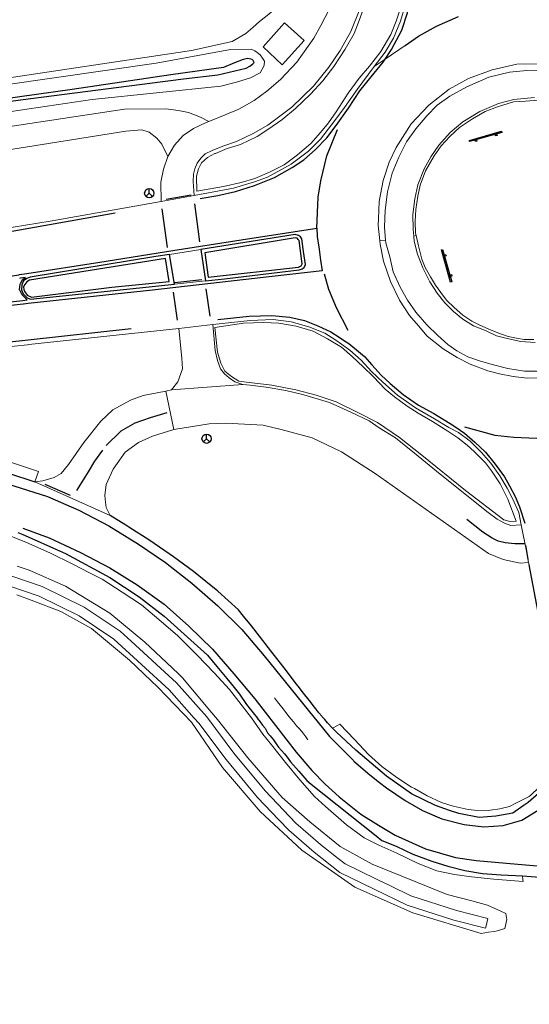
# Model space of a CAD drawing. Header units: metres. Extents: x 169249 to 194689, y 406250 to 412203.
# Tile 188 of 256: x 181572 to 181618, y 409223 to 409311. Entities that reach past the tile are written whole.
import ezdxf

# ---------------------------------------------------------------- set-up
doc = ezdxf.new("R2010")
doc.units = ezdxf.units.M
doc.layers.get('0').update_dxf_attribs({"linetype": 'CONTINUOUS'})
for name, color, linetype, lineweight in [('BGT_NLCS_N264$0$B-WE-GW-WATERGANG_INSTEEK-G', 252, 'CONTINUOUS', 18), ('BGT_NLCS_N264$0$B-WE-GW-WATERGANG_SLOOT_BODEM-G', 252, 'CONTINUOUS', 18), ('BGT_NLCS_N264$0$B-WE-IE-TERREINAFSCHEIDING_KUNSTMATIG_HEKWERK-G', 252, 'BGT_NLCS_N264$0$IE-TERREINAFSCHEIDING-KUNSTMATIG', 18), ('BGT_NLCS_N264$0$B-WE-OG-BREUKLIJN-G', 252, 'CONTINUOUS', 18), ('BGT_NLCS_N264$0$B-WE-OG-TOPOGRAFIE_TERREIN_GROEN_BOS-GV', 252, 'CONTINUOUS', 18), ('BGT_NLCS_N264$0$B-WE-OG-TOPOGRAFIE_WATER-GV', 252, 'CONTINUOUS', 18), ('BGT_NLCS_N264$0$B-WE-OG-TOPOGRAFIE_WEG_BERM-GV', 252, 'CONTINUOUS', 18), ('BGT_NLCS_N264$0$B-WE-OG-TOPOGRAFIE_WEG_RIJWEG-GV', 252, 'CONTINUOUS', 18), ('BGT_NLCS_N264$0$B-WE-OG-TOPOGRAFIE_WEG_RIJWIELPAD-GV', 252, 'CONTINUOUS', 18), ('BGT_NLCS_N264$0$B-WE-OG-TOPOGRAFIE_WEG_VERHARD-G', 252, 'CONTINUOUS', 18), ('BGT_NLCS_N264$0$B-WE-VW-BEWEGWIJZERING_DRAAGCONSTRUCTIE-S', 252, 'CONTINUOUS', 25), ('BGT_NLCS_N264$0$B-WE-VW-VERKEERSTEKEN_BORD-S', 252, 'CONTINUOUS', 25), ('X-XX-AL-REFERENTIE-G', 7, 'CONTINUOUS', 18)]:
    doc.layers.add(name, color=color, linetype=linetype, lineweight=lineweight)
for name, color, linetype in [('BGT_NLCS_N264$0$B-WE-OG-TOPOGRAFIE_WATER_SLOOT-GV', 252, 'CONTINUOUS'), ('BGT_NLCS_N264$0$B-WE-OG-TOPOGRAFIE_WEG_RIJWEG-G', 252, 'CONTINUOUS'), ('BGT_NLCS_N264$0$B-WE-OG-TOPOGRAFIE_WEG_VERKEERSEILAND-GV', 252, 'CONTINUOUS'), ('BGT_NLCS_N264$0$B-WE-VW-MARKERING-G', 252, 'CONTINUOUS')]:
    doc.layers.add(name, color=color, linetype=linetype)
doc.linetypes.add('BGT_NLCS_N264$0$IE-TERREINAFSCHEIDING-KUNSTMATIG', pattern='A,4,[82,NLCS.SHX,S=0.75,R=90,X=0,Y=0],4,-2', length=10)

# ---------------------------------------------------------------- blocks, each defined once
blk = doc.blocks.new('BGT_NLCS_N264$0$SIE-WEG_WEGWIJZER-SO')
for q in [(-0.292, -0.292), (0, 0.412), (0.292, -0.292)]:
    blk.add_line((0, 0), q)
blk.add_circle((0, 0), 0.413)
blk = doc.blocks.new('BGT_NLCS_N264$0$SIE-WEG_SCHRIKHEK')
for points in [[(-1.125, 0), (-1.125, 0.1), (-1.5, 0.1), (-1.5, 0)], [(-0.375, 0), (-0.375, 0.1), (-0.75, 0.1), (-0.75, 0)], [(0.375, 0.1), (0, 0.1), (0, 0), (0.375, 0)], [(1.125, 0), (1.125, 0.1), (0.75, 0.1), (0.75, 0)]]:
    blk.add_hatch(color=0).paths.add_polyline_path(points)
at = {"color": 0}
for p, q in [((-1.125, 0), (-1.125, 0.1)), ((-0.75, 0), (-0.75, 0.1)), ((-0.375, 0), (-0.375, 0.1)), ((0, 0.1), (0, 0)), ((0.375, 0.1), (0.375, 0)), ((0.75, 0.1), (0.75, 0)), ((1.125, 0.1), (1.125, 0))]:
    blk.add_line(p, q, dxfattribs=at)
at = {"flags": 128}
for points in [[(-1.5, 0.1), (1.5, 0.1), (1.5, 0), (-1.5, 0)], [(-1.0125, 0.1), (-1.0125, 0.25), (-0.8625, 0.25), (-0.8625, 0.1)], [(0.8625, 0.1), (0.8625, 0.25), (1.0125, 0.25), (1.0125, 0.1)]]:
    blk.add_lwpolyline(points, close=True, dxfattribs=at)
blk = doc.blocks.new('BGT_NLCS_N264')
at = {"layer": 'BGT_NLCS_N264$0$B-WE-GW-WATERGANG_INSTEEK-G'}
for points in [[(181600.591, 409237.045, 18.134), (181603.47, 409235.461, 18.171), (181610.182, 409232.74, 18.171), (181612.384, 409232.167, 18.171), (181613.799, 409231.798, 18.171), (181615.03, 409231.219, 18.088), (181615.435, 409231.028, 18.061), (181615.534, 409230.487, 18.097), (181615.337, 409229.685, 18.079), (181614.646, 409229.48, 18.097), (181614.389, 409229.438, 18.094), (181613.889, 409229.356, 18.088), (181613.874, 409229.354, 18.087), (181613.21, 409229.245, 18.079), (181607.094, 409231.102, 18.171), (181601.897, 409233.385, 18.336), (181599.812, 409234.847, 18.264), (181597.15, 409236.713, 18.171), (181593.423, 409240.187, 18.152), (181590.062, 409244.114, 18.097), (181587.266, 409248.171, 18.061), (181584.294, 409251.288, 18.061), (181581.738, 409253.733, 18.061), (181578.321, 409256.569, 18.006), (181575.585, 409258.1, 18.006), (181572.931, 409259.102, 18.055), (181571.626, 409259.595, 18.079)], [(181571.666, 409262.151, 18.073), (181572.733, 409261.791, 18.079), (181575.987, 409260.355, 18.116), (181579.955, 409257.927, 18.079), (181583.096, 409255.349, 18.079), (181585.051, 409253.506, 18.079), (181586.115, 409252.503, 18.079), (181586.419, 409252.216, 18.079), (181586.475, 409252.149, 18.079), (181588.93, 409249.212, 18.093), (181589.596, 409248.415, 18.097), (181592.335, 409244.967, 18.079), (181595.409, 409241.442, 18.116), (181597.866, 409239.246, 18.152), (181600.591, 409237.045, 18.134)]]:
    blk.add_polyline3d(points, dxfattribs=at)
at = {"layer": 'BGT_NLCS_N264$0$B-WE-GW-WATERGANG_SLOOT_BODEM-G'}
for points in [[(181598.824, 409237.216, 17.455), (181600.407, 409235.98, 17.455), (181601.05, 409235.478, 17.455), (181602.325, 409234.859, 17.447), (181603.967, 409234.062, 17.436), (181605.056, 409233.532, 17.436), (181606.929, 409232.619, 17.436), (181611.026, 409231.305, 17.345), (181613.831, 409230.604, 17.381), (181613.692, 409230.046, 17.381), (181613.613, 409229.731, 17.381), (181610.779, 409230.439, 17.345), (181606.593, 409231.781, 17.436), (181603.574, 409233.253, 17.436), (181600.572, 409234.71, 17.455), (181598.251, 409236.522, 17.455), (181596.001, 409238.489, 17.436), (181595.097, 409239.438, 17.442), (181593.202, 409241.428, 17.455), (181590.377, 409244.835, 17.455), (181587.947, 409248.073, 17.381), (181587.529, 409248.545, 17.384), (181585.284, 409251.077, 17.4), (181580.327, 409255.623, 17.363), (181577.216, 409257.707, 17.363), (181573.63, 409259.475, 17.418), (181568.361, 409261.265, 17.198)], [(181568.626, 409262.126, 17.198), (181573.9, 409260.334, 17.415), (181573.976, 409260.308, 17.418), (181577.668, 409258.488, 17.363), (181580.885, 409256.333, 17.363), (181581.873, 409255.426, 17.37), (181585.238, 409252.34, 17.395), (181585.927, 409251.708, 17.4), (181588.645, 409248.643, 17.381), (181591.084, 409245.393, 17.455), (181593.875, 409242.026, 17.455), (181596.625, 409239.139, 17.436), (181598.824, 409237.216, 17.455)]]:
    blk.add_polyline3d(points, dxfattribs=at)
at = {"layer": 'BGT_NLCS_N264$0$B-WE-IE-TERREINAFSCHEIDING_KUNSTMATIG_HEKWERK-G'}
blk.add_polyline3d([(181598.33, 409322.817, 18.354), (181598.23, 409320.552, 18.354), (181597.959, 409318.445, 18.418), (181597.113, 409315.643, 18.49), (181596.525, 409314.257, 18.555), (181595.807, 409313.134, 18.564), (181595.131, 409312.402, 18.564), (181594.199, 409311.594, 18.561), (181593.36, 409310.935, 18.561), (181592.784, 409310.401, 18.561), (181592.149, 409309.843, 18.546), (181590.915, 409309.142, 18.471), (181587.28, 409308.335, 18.409), (181570.102, 409305.761, 18.334)], dxfattribs=at)
at = {"layer": 'BGT_NLCS_N264$0$B-WE-OG-BREUKLIJN-G'}
blk.add_polyline3d([(181597.698, 409246.589, 18.345), (181597.514, 409246.855, 18.356), (181597.249, 409247.225, 18.369), (181596.983, 409247.534, 18.379), (181596.689, 409247.836, 18.386), (181596.407, 409248.199, 18.388), (181596.188, 409248.462, 18.381), (181595.913, 409248.797, 18.372), (181595.679, 409249.119, 18.374), (181595.481, 409249.377, 18.369), (181595.226, 409249.685, 18.354), (181594.97, 409250.008, 18.349), (181594.718, 409250.344, 18.343)], dxfattribs=at)
at = {"layer": 'BGT_NLCS_N264$0$B-WE-OG-TOPOGRAFIE_TERREIN_GROEN_BOS-GV'}
blk.add_line((181617.517, 409262.263, 18.606), (181617.473, 409262.486, 18.606), dxfattribs=at)
for points in [[(181617.473, 409262.486, 18.606), (181616.714, 409262.406, 18.584), (181615.197, 409262.752, 18.564), (181613.869, 409263.275, 18.584), (181603.718, 409270.444, 18.482), (181600.722, 409272.392, 18.523), (181598.092, 409273.633, 18.482), (181595.31, 409274.402, 18.421), (181593.689, 409274.784, 18.38), (181590.365, 409274.949, 18.38), (181588.847, 409274.91, 18.36), (181585.694, 409274.392, 18.331)], [(181585.694, 409274.392, 18.331), (181583.794, 409273.786, 18.308), (181582.543, 409273.221, 18.333), (181581.338, 409272.354, 18.344), (181580.25, 409270.846, 18.393), (181579.637, 409269.471, 18.405), (181579.502, 409268.485, 18.383), (181579.577, 409267.894, 18.382)]]:
    blk.add_polyline3d(points, dxfattribs=at)
at = {"layer": 'BGT_NLCS_N264$0$B-WE-OG-TOPOGRAFIE_WATER-GV'}
for points in [[(181592.574, 409305.884, 18.441), (181593.418, 409306.329, 18.444), (181593.788, 409306.98, 18.438), (181593.811, 409307.368, 18.433), (181593.637, 409307.657, 18.433), (181593.419, 409307.948, 18.43), (181593.174, 409308.158, 18.415), (181592.944, 409308.292, 18.406), (181592.615, 409308.447, 18.319), (181590.762, 409308.422, 18.247), (181584.107, 409307.193, 18.273), (181566.007, 409304.594, 18.282)], [(181559.819, 409301.208, 18.16), (181578.378, 409303.938, 18.093), (181589.91, 409305.126, 18.366), (181591.294, 409305.509, 18.438), (181592.574, 409305.884, 18.441)]]:
    blk.add_polyline3d(points, dxfattribs=at)
at = {"layer": 'BGT_NLCS_N264$0$B-WE-OG-TOPOGRAFIE_WATER_SLOOT-GV'}
blk.add_polyline3d([(181555.651, 409301.657, 17.29), (181571.976, 409303.926, 17.29), (181586.564, 409305.791, 17.343), (181589.638, 409306.154, 17.365), (181592.178, 409306.742, 17.4), (181592.49, 409306.925, 17.4), (181592.782, 409307.147, 17.404), (181592.876, 409307.247, 17.404), (181592.787, 409307.445, 17.391), (181592.707, 409307.533, 17.387), (181592.335, 409307.614, 17.382), (181591.917, 409307.537, 17.382), (181591.117, 409307.224, 17.378), (181590.15, 409306.822, 17.382), (181585.418, 409306.161, 17.391), (181576.593, 409304.831, 17.387), (181566.984, 409303.496, 17.387)], dxfattribs=at)
at = {"layer": 'BGT_NLCS_N264$0$B-WE-OG-TOPOGRAFIE_WEG_BERM-GV'}
for p, q in [((181607.18, 409291.717, 19.033), (181607.402, 409291.749, 19.182)), ((181604.154, 409291.287, 18.894), (181604.666, 409291.36, 19.023)), ((181584.97, 409277.834, 18.339), (181585.482, 409277.927, 18.36))]:
    blk.add_line(p, q, dxfattribs=at)
for points in [[(181588.821, 409301.971, 18.406), (181590.307, 409302.556, 18.432), (181591.513, 409303.087, 18.451), (181592.006, 409303.356, 18.459), (181592.897, 409303.842, 18.474), (181594.039, 409304.679, 18.504), (181595.264, 409305.731, 18.542), (181596.711, 409307.299, 18.554), (181598.222, 409309.437, 18.555), (181598.856, 409310.567, 18.555), (181599.573, 409311.946, 18.526), (181599.971, 409313.043, 18.531), (181600.44, 409314.677, 18.531), (181600.589, 409316.121, 18.526), (181600.548, 409317.694, 18.499), (181600.3, 409321.594, 18.453), (181600.23, 409322.976, 18.448)], [(181603.653, 409306.895, 18.772), (181604.637, 409308.178, 18.777), (181605.361, 409309.438, 18.759), (181605.99, 409310.95, 18.735), (181606.372, 409312.27, 18.725), (181606.69, 409313.819, 18.688), (181606.704, 409314.888, 18.662), (181606.695, 409316.213, 18.639), (181606.581, 409317.151, 18.61), (181605.802, 409320.589, 18.592), (181605.788, 409320.652, 18.591)], [(181602.729, 409312.241, 18.699), (181602.307, 409311.008, 18.71), (181601.834, 409309.856, 18.732), (181601.041, 409308.438, 18.739), (181600.016, 409306.909, 18.721), (181599.047, 409305.621, 18.717), (181597.95, 409304.43, 18.717), (181596.601, 409303.13, 18.67), (181595.365, 409302.126, 18.634), (181594.105, 409301.264, 18.624), (181593.146, 409300.644, 18.613), (181591.667, 409299.907, 18.627), (181590.464, 409299.546, 18.616), (181589.415, 409299.12, 18.609), (181589.357, 409299.102, 18.613), (181588.698, 409298.75, 18.627), (181588.18, 409298.285, 18.627), (181587.909, 409297.737, 18.66), (181587.715, 409297.069, 18.663), (181587.741, 409295.738, 18.75), (181590.152, 409296.162, 18.757), (181591.734, 409296.496, 18.789), (181592.951, 409296.861, 18.811), (181594.261, 409297.427, 18.818), (181595.575, 409298.088, 18.829), (181596.77, 409298.996, 18.861), (181597.973, 409300.015, 18.868), (181598.843, 409300.981, 18.904), (181599.541, 409301.865, 18.904), (181600.227, 409302.848, 18.919), (181601.306, 409304.501, 18.922), (181602.309, 409305.843, 18.93), (181603.213, 409306.918, 18.894), (181604.243, 409308.235, 18.879), (181605.135, 409309.76, 18.897), (181605.601, 409310.95, 18.926), (181605.975, 409312.037, 18.883)], [(181603.358, 409318.605, 18.536), (181603.417, 409318.003, 18.539), (181603.416, 409316.82, 18.536), (181603.278, 409315.671, 18.555), (181602.884, 409313.859, 18.6), (181602.359, 409312.025, 18.612), (181601.552, 409310.043, 18.622), (181600.586, 409308.319, 18.622), (181599.568, 409306.834, 18.625), (181598.199, 409305.147, 18.6), (181596.257, 409303.26, 18.603), (181594.108, 409301.64, 18.552), (181592.788, 409300.906, 18.539), (181591.302, 409300.168, 18.532), (181590.091, 409299.757, 18.51), (181589.131, 409299.385, 18.497), (181588.503, 409299.069, 18.481), (181588.108, 409298.678, 18.494), (181587.795, 409298.255, 18.504), (181587.569, 409297.737, 18.52), (181587.447, 409297.253, 18.526), (181587.437, 409296.602, 18.545), (181587.514, 409295.332, 18.591)], [(181595.597, 409310.805, 18.688), (181593.702, 409308.675, 18.633), (181595.403, 409307.048, 18.726), (181597.366, 409309.24, 18.703), (181595.597, 409310.805, 18.688)], [(181587.514, 409295.332, 18.591), (181591.047, 409295.997, 18.533), (181592.911, 409296.559, 18.673), (181594.092, 409296.997, 18.648), (181596.216, 409298.164, 18.699), (181597.749, 409299.315, 18.724), (181598.838, 409300.377, 18.75), (181599.826, 409301.669, 18.737), (181599.93, 409301.812, 18.743), (181600.969, 409303.232, 18.801), (181602.12, 409304.851, 18.737), (181603.653, 409306.895, 18.772)], [(181618.492, 409307.138, 18.86), (181616.43, 409307.098, 18.856), (181614.217, 409306.587, 18.831), (181612.089, 409305.814, 18.853), (181610.349, 409304.87, 18.856), (181608.521, 409303.451, 18.9), (181606.966, 409301.759, 18.889), (181605.607, 409299.648, 18.9), (181604.996, 409298.343, 18.882), (181604.442, 409296.701, 18.874), (181604.095, 409294.806, 18.867), (181604.022, 409293.259, 18.813), (181603.994, 409292.682, 18.885), (181604.154, 409291.287, 18.894)], [(181604.666, 409291.36, 19.023), (181604.562, 409292.501, 19.02), (181604.625, 409294.02, 19.024), (181604.825, 409295.689, 19.02), (181605.261, 409297.347, 19.013), (181605.838, 409298.785, 19.017), (181606.548, 409300.142, 19.013), (181607.367, 409301.316, 19.01), (181608.362, 409302.495, 19.007), (181609.288, 409303.422, 19), (181610.403, 409304.234, 19.01), (181611.938, 409305.092, 19.013), (181613.923, 409305.938, 19.024), (181615.769, 409306.404, 19.02), (181617.318, 409306.546, 19.027), (181619.121, 409306.571, 19.027)], [(181617.989, 409304.117, 19.081), (181616.155, 409303.936, 19.078), (181614.777, 409303.593, 19.058), (181613.109, 409302.867, 19.075), (181611.576, 409301.933, 19.085), (181610.46, 409300.981, 19.071), (181609.439, 409299.851, 19.071), (181608.711, 409298.815, 19.064), (181608.119, 409297.736, 19.054), (181607.557, 409296.294, 19.044), (181607.271, 409295.048, 19.047), (181607.103, 409293.651, 19.047), (181607.12, 409292.289, 19.044), (181607.18, 409291.717, 19.033)], [(181607.402, 409291.749, 19.182), (181607.347, 409291.987, 19.177), (181607.308, 409293.014, 19.185), (181607.384, 409294.103, 19.188), (181607.559, 409295.286, 19.195), (181607.76, 409296.267, 19.192), (181608.245, 409297.548, 19.199), (181608.998, 409298.905, 19.195), (181609.634, 409299.794, 19.218), (181610.417, 409300.631, 19.224), (181611.287, 409301.442, 19.205), (181612.435, 409302.222, 19.202), (181613.567, 409302.876, 19.215), (181614.687, 409303.283, 19.227), (181616.108, 409303.732, 19.231), (181617.181, 409303.804, 19.224), (181618.372, 409303.879, 19.24)], [(181568.238, 409301.104, 18.336), (181581.29, 409303.075, 18.301), (181584.985, 409303.118, 18.348), (181586.102, 409302.965, 18.383), (181587.004, 409302.772, 18.383), (181588.075, 409302.376, 18.36), (181588.821, 409301.971, 18.406)], [(181585.163, 409298.827, 18.421), (181584.654, 409299.884, 18.407), (181584.609, 409299.944, 18.395), (181584.169, 409300.468, 18.371), (181583.492, 409301.011, 18.348), (181582.823, 409301.221, 18.324), (181581.403, 409301.109, 18.336), (181570.519, 409299.363, 18.324)], [(181584.569, 409294.809, 18.546), (181584.537, 409296.548, 18.47), (181584.768, 409297.708, 18.428), (181585.163, 409298.827, 18.421)], [(181604.154, 409291.287, 18.894), (181604.189, 409290.985, 18.896), (181604.485, 409289.45, 18.889), (181605.096, 409287.653, 18.885), (181605.9, 409285.972, 18.867), (181606.818, 409284.607, 18.878), (181607.602, 409283.669, 18.878), (181608.399, 409282.761, 18.866), (181609.815, 409281.621, 18.889), (181611.061, 409280.849, 18.896), (181612.222, 409280.254, 18.918), (181613.809, 409279.651, 18.9), (181614.861, 409279.381, 18.892), (181616.088, 409279.135, 18.9), (181617.342, 409278.996, 18.907), (181618.506, 409279.007, 18.892)], [(181548.669, 409288.672, 18.342), (181561.704, 409290.922, 18.291), (181571.315, 409292.51, 18.367), (181574.613, 409293.054, 18.393), (181584.569, 409294.809, 18.546)], [(181618.604, 409279.603, 19.013), (181617.095, 409279.622, 19.003), (181615.617, 409279.847, 19.003), (181614.32, 409280.182, 19.003), (181613.159, 409280.501, 19.013), (181612.016, 409280.906, 19.003), (181611.045, 409281.441, 18.99), (181610.223, 409282.004, 18.986), (181609.34, 409282.802, 18.993), (181608.342, 409283.766, 18.986), (181607.364, 409284.907, 18.986), (181606.615, 409285.975, 18.979), (181605.957, 409287.135, 19.017), (181605.343, 409288.521, 18.996), (181605.046, 409289.86, 19), (181604.69, 409291.096, 19.024), (181604.666, 409291.36, 19.023)], [(181607.18, 409291.717, 19.033), (181607.229, 409291.255, 19.024), (181607.516, 409290.101, 19.01), (181608.005, 409288.877, 19.027), (181608.636, 409287.602, 19.037), (181609.284, 409286.603, 19.037), (181609.979, 409285.73, 19.044), (181610.752, 409284.95, 19.034), (181611.592, 409284.281, 19.044), (181612.545, 409283.686, 19.044), (181613.659, 409283.216, 19.044), (181614.59, 409282.77, 19.044), (181615.559, 409282.526, 19.051), (181616.768, 409282.283, 19.054), (181618.073, 409282.168, 19.037)], [(181617.93, 409282.435, 19.162), (181617.073, 409282.447, 19.159), (181616.374, 409282.569, 19.152), (181615.634, 409282.719, 19.156), (181614.718, 409283.05, 19.149), (181613.92, 409283.362, 19.145), (181613.039, 409283.752, 19.177), (181612.383, 409284.1, 19.167), (181611.573, 409284.635, 19.17), (181610.806, 409285.314, 19.174), (181610.126, 409285.958, 19.192), (181609.597, 409286.671, 19.192), (181609.129, 409287.321, 19.185), (181608.679, 409288.062, 19.195), (181608.221, 409288.893, 19.21), (181607.909, 409289.653, 19.221), (181607.617, 409290.828, 19.199), (181607.402, 409291.749, 19.182)], [(181616.808, 409265.863, 18.604), (181616.593, 409266.96, 18.603), (181616.038, 409268.21, 18.596), (181615.537, 409269.146, 18.586), (181614.897, 409270.224, 18.593), (181614.085, 409271.386, 18.64), (181613.259, 409272.314, 18.651), (181612.25, 409273.346, 18.664), (181611.183, 409274.132, 18.681), (181610.326, 409274.555, 18.754), (181609.03, 409275.352, 18.751), (181607.332, 409276.323, 18.703), (181605.724, 409277.462, 18.655), (181604.406, 409278.619, 18.707), (181603.391, 409279.568, 18.707), (181602.486, 409280.59, 18.707), (181601.445, 409281.508, 18.691), (181600.71, 409282.037, 18.691), (181600.208, 409282.398, 18.691), (181599.226, 409283.006, 18.691), (181597.775, 409283.572, 18.687), (181596.21, 409284.017, 18.623), (181594.579, 409284.249, 18.627), (181592.529, 409284.151, 18.583), (181589.188, 409283.782, 18.538)], [(181589.188, 409283.782, 18.538), (181589.398, 409281.463, 18.524), (181589.61, 409280.576, 18.453)], [(181591.515, 409278.703, 18.538), (181592.212, 409278.632, 18.541), (181594.474, 409278.361, 18.544), (181596.631, 409277.955, 18.585), (181598.43, 409277.459, 18.616), (181600.222, 409276.859, 18.646), (181602.229, 409275.879, 18.657), (181603.949, 409275.011, 18.657), (181605.901, 409273.685, 18.67), (181607.916, 409272.075, 18.667), (181611.819, 409268.927, 18.646), (181615.247, 409266.286, 18.646), (181615.826, 409266.152, 18.657), (181616.346, 409266.176, 18.667), (181615.613, 409268.161, 18.718), (181614.92, 409269.527, 18.742), (181614.134, 409270.69, 18.752), (181613.604, 409271.395, 18.769), (181612.606, 409272.408, 18.769), (181611.97, 409272.981, 18.782), (181611.144, 409273.65, 18.793), (181610.248, 409274.236, 18.799), (181608.854, 409275.112, 18.806), (181607.588, 409275.843, 18.803), (181606.598, 409276.464, 18.793), (181605.464, 409277.328, 18.782), (181604.635, 409278, 18.796), (181603.57, 409279.091, 18.83), (181602.64, 409280, 18.803), (181601.654, 409280.919, 18.796), (181600.726, 409281.753, 18.799), (181599.468, 409282.498, 18.776), (181598.164, 409283.182, 18.782), (181596.646, 409283.65, 18.769), (181595.088, 409283.907, 18.755), (181593.716, 409283.984, 18.697), (181591.922, 409283.925, 18.711), (181589.373, 409283.528, 18.674), (181589.618, 409281.301, 18.599), (181589.915, 409280.344, 18.578), (181590.27, 409279.609, 18.555), (181590.848, 409279.145, 18.551), (181591.515, 409278.703, 18.538)], [(181586.154, 409283.448, 18.498), (181581.36, 409282.919, 18.435), (181572.706, 409281.999, 18.388), (181572.702, 409281.999, 18.388), (181572.578, 409281.986, 18.388), (181567.896, 409281.488, 18.363), (181550.707, 409279.706, 18.323), (181544.341, 409278.975, 18.343), (181537.962, 409278.152, 18.354), (181533.639, 409277.527, 18.333)], [(181585.482, 409277.927, 18.36), (181586.062, 409278.656, 18.421), (181586.47, 409279.828, 18.4), (181586.417, 409280.768, 18.482), (181586.154, 409283.448, 18.498)], [(181589.61, 409280.576, 18.453), (181589.864, 409279.826, 18.449), (181590.219, 409279.376, 18.467), (181590.643, 409279.012, 18.462), (181591.165, 409278.651, 18.48), (181591.876, 409278.425, 18.462)], [(181591.876, 409278.425, 18.462), (181592.538, 409278.353, 18.462), (181593.954, 409278.191, 18.484), (181595.729, 409277.878, 18.519), (181597.345, 409277.495, 18.563), (181599.635, 409276.8, 18.594), (181601.536, 409275.946, 18.612), (181603.176, 409275.15, 18.599), (181604.072, 409274.547, 18.594), (181605.548, 409273.63, 18.594), (181607.242, 409272.272, 18.572), (181609.234, 409270.664, 18.555), (181612.078, 409268.343, 18.502), (181613.845, 409266.942, 18.555), (181614.658, 409266.343, 18.563), (181615.321, 409265.992, 18.568), (181615.89, 409265.788, 18.555), (181616.808, 409265.863, 18.604)], [(181573.258, 409269.686, 18.237), (181573.956, 409269.783, 18.319), (181574.963, 409270.086, 18.298), (181575.61, 409270.441, 18.339), (181576.252, 409271.261, 18.278), (181577.643, 409273.236, 18.298), (181579.164, 409275.146, 18.258), (181580.229, 409276.141, 18.258), (181581.809, 409277.02, 18.278), (181582.936, 409277.433, 18.278), (181584.97, 409277.834, 18.339)], [(181541.718, 409273.015, 18.337), (181546.939, 409273.494, 18.135), (181551.929, 409273.925, 18.135), (181554.589, 409274.019, 18.156), (181557.421, 409274.018, 18.176), (181560.847, 409273.645, 18.258), (181564.488, 409273.165, 18.237), (181568.659, 409272.257, 18.156), (181573.571, 409270.635, 18.237), (181573.258, 409269.686, 18.237)], [(181579.577, 409267.894, 18.382), (181579.638, 409267.411, 18.381), (181579.979, 409266.691, 18.298)]]:
    blk.add_polyline3d(points, dxfattribs=at)
at = {"layer": 'BGT_NLCS_N264$0$B-WE-OG-TOPOGRAFIE_WEG_RIJWEG-G'}
for points in [[(181568.489, 409271.26, 18.158), (181573.258, 409269.686, 18.237)], [(181571.71, 409265.151, 18.151), (181572.177, 409264.987, 18.151), (181572.66, 409264.772, 18.154), (181575.196, 409263.645, 18.168), (181575.978, 409263.297, 18.173), (181579.966, 409261.12, 18.173), (181582.595, 409259.412, 18.33), (181584.839, 409257.667, 18.218), (181588.711, 409254.162, 18.24), (181589.551, 409253.15, 18.254), (181590.431, 409252.09, 18.269), (181590.866, 409251.57, 18.268), (181591.563, 409250.681, 18.27), (181592.2, 409249.766, 18.265), (181592.934, 409248.848, 18.272), (181593.182, 409248.547, 18.277), (181593.164, 409248.541, 18.278), (181593.423, 409248.204, 18.288), (181593.63, 409247.912, 18.296), (181593.873, 409247.633, 18.303), (181594.079, 409247.228, 18.31), (181594.324, 409246.947, 18.32), (181594.612, 409246.606, 18.326), (181594.873, 409246.23, 18.322), (181595.061, 409245.937, 18.308), (181595.333, 409245.632, 18.302), (181595.598, 409245.336, 18.292), (181595.836, 409245.029, 18.284), (181596.159, 409244.626, 18.273), (181596.893, 409243.778, 18.256), (181597.599, 409242.953, 18.254), (181598.01, 409242.625, 18.254), (181603.81, 409237.995, 18.26), (181604.328, 409237.582, 18.261), (181605.024, 409237.308, 18.261), (181605.083, 409237.285, 18.261), (181605.621, 409237.068, 18.299), (181607.107, 409236.368, 18.292), (181608.816, 409235.735, 18.278), (181610.25, 409235.271, 18.319), (181611.749, 409234.896, 18.308), (181613.348, 409234.627, 18.307), (181615.016, 409234.508, 18.324), (181616.929, 409234.417, 18.327)], [(181599.92, 409247.628, 18.387), (181599.467, 409248.111, 18.394), (181599.207, 409248.42, 18.403), (181598.988, 409248.666, 18.41), (181598.958, 409248.7, 18.411), (181598.684, 409249.014, 18.422), (181598.421, 409249.37, 18.432), (181598.184, 409249.672, 18.43), (181597.938, 409249.991, 18.427), (181597.683, 409250.308, 18.42), (181597.443, 409250.637, 18.417), (181597.194, 409250.929, 18.411), (181596.949, 409251.251, 18.404), (181596.695, 409251.581, 18.399), (181596.487, 409251.838, 18.394), (181595.792, 409252.772, 18.387), (181594.388, 409254.578, 18.375), (181592.656, 409256.812, 18.4), (181591.935, 409257.678, 18.388), (181591.477, 409258.229, 18.38), (181589.644, 409259.908, 18.319), (181588.562, 409260.78, 18.339), (181587.452, 409261.674, 18.36), (181585.671, 409262.982, 18.421), (181583.536, 409264.432, 18.319), (181581.665, 409265.639, 18.319), (181581.384, 409265.82, 18.319), (181579.979, 409266.691, 18.298)], [(181621.387, 409247.826, 18.499), (181621.015, 409248.971, 18.496), (181620.938, 409249.209, 18.495), (181619.976, 409252.167, 18.486), (181619.549, 409253.482, 18.482), (181618.495, 409257.182, 18.499), (181618.454, 409257.394, 18.503), (181617.517, 409262.263, 18.606)], [(181619.395, 409242.683, 18.424), (181618.764, 409242.141, 18.429), (181618.357, 409241.791, 18.433), (181617.429, 409240.994, 18.441), (181616.979, 409240.678, 18.407), (181616.061, 409240.032, 18.339), (181614.539, 409239.755, 18.4), (181613.048, 409239.631, 18.36), (181611.233, 409239.982, 18.36), (181610.397, 409240.27, 18.327), (181609.125, 409240.709, 18.278), (181606.973, 409241.77, 18.298), (181604.755, 409243.354, 18.258), (181601.989, 409245.668, 18.319), (181600.295, 409247.245, 18.376), (181599.92, 409247.628, 18.387)], [(181616.929, 409234.417, 18.327), (181618.076, 409234.327, 18.342), (181619.977, 409234.09, 18.39), (181620.087, 409234.076, 18.393), (181621.253, 409233.767, 18.376), (181621.487, 409233.705, 18.373), (181621.819, 409233.557, 18.371), (181622.589, 409233.213, 18.365), (181622.926, 409233.063, 18.363), (181623.121, 409232.934, 18.369), (181624.185, 409232.23, 18.403), (181625.484, 409230.995, 18.421), (181625.561, 409230.901, 18.425), (181626.548, 409229.711, 18.476), (181627.026, 409229.308, 18.433), (181627.175, 409229.183, 18.42)]]:
    blk.add_polyline3d(points, dxfattribs=at)
at = {"layer": 'BGT_NLCS_N264$0$B-WE-OG-TOPOGRAFIE_WEG_RIJWEG-GV'}
for p, q in [((181606.428, 409308.78, 18.825), (181604.634, 409307.562, 18.791)), ((181604.634, 409307.562, 18.791), (181603.653, 409306.895, 18.772)), ((181587.514, 409295.332, 18.591), (181584.569, 409294.809, 18.546)), ((181585.303, 409290.068, 18.555), (181588.122, 409290.514, 18.603)), ((181616.808, 409265.863, 18.604), (181617.273, 409263.503, 18.605)), ((181617.273, 409263.503, 18.605), (181617.473, 409262.486, 18.606))]:
    blk.add_line(p, q, dxfattribs=at)
at = {"layer": 'BGT_NLCS_N264$0$B-WE-OG-TOPOGRAFIE_WEG_RIJWIELPAD-GV'}
for p, q in [((181585.748, 409287.409, 18.594), (181588.522, 409287.694, 18.622)), ((181589.188, 409283.782, 18.538), (181586.154, 409283.448, 18.498)), ((181591.876, 409278.425, 18.462), (181585.482, 409277.927, 18.36)), ((181584.97, 409277.834, 18.339), (181585.694, 409274.392, 18.331)), ((181573.258, 409269.686, 18.237), (181579.979, 409266.691, 18.298))]:
    blk.add_line(p, q, dxfattribs=at)
blk.add_polyline3d([(181588.821, 409301.971, 18.406), (181588.595, 409301.882, 18.402), (181587.462, 409301.348, 18.39), (181586.533, 409300.723, 18.394), (181585.75, 409299.851, 18.398), (181585.163, 409298.827, 18.421)], dxfattribs=at)
at = {"layer": 'BGT_NLCS_N264$0$B-WE-OG-TOPOGRAFIE_WEG_VERHARD-G'}
for points in [[(181616.929, 409234.417, 18.327), (181616.964, 409234.054, 18.3), (181616.978, 409233.915, 18.289), (181614.343, 409234.126, 18.265), (181612.361, 409234.324, 18.253), (181610.837, 409234.541, 18.237), (181609.257, 409234.868, 18.213), (181607.583, 409235.527, 18.202), (181605.68, 409236.438, 18.198), (181604.067, 409237.156, 18.252), (181602.753, 409237.829, 18.214), (181601.157, 409238.994, 18.201), (181599.283, 409240.637, 18.242), (181598.29, 409241.529, 18.217), (181596.981, 409243.023, 18.233), (181595.683, 409244.569, 18.216), (181594.444, 409246.14, 18.245), (181593.672, 409247.098, 18.279), (181592.656, 409248.573, 18.328), (181590.677, 409251.087, 18.269), (181589.302, 409252.593, 18.243), (181587.799, 409254.177, 18.223), (181586.054, 409255.909, 18.216), (181584.347, 409257.37, 18.17), (181582.806, 409258.693, 18.351), (181581.073, 409259.82, 18.165), (181579.291, 409260.973, 18.297), (181578.151, 409261.552, 18.284), (181576.641, 409262.337, 18.203), (181574.584, 409263.333, 18.238), (181572.49, 409264.262, 18.12), (181570.127, 409265.227, 18.242)], [(181619.395, 409242.683, 18.424), (181619.294, 409242.768, 18.421), (181618.936, 409243.071, 18.41), (181618.383, 409242.328, 18.387), (181617.658, 409241.639, 18.357), (181617.529, 409241.516, 18.352), (181616.333, 409240.915, 18.366), (181615.756, 409240.623, 18.366), (181614.896, 409240.419, 18.381), (181614.029, 409240.299, 18.373), (181612.888, 409240.265, 18.363), (181612.048, 409240.347, 18.376), (181610.711, 409240.657, 18.409), (181609.665, 409240.973, 18.406), (181608.393, 409241.577, 18.433), (181607.239, 409242.222, 18.431), (181606.982, 409242.365, 18.431), (181605.674, 409243.209, 18.425), (181604.311, 409244.2, 18.408), (181603.122, 409245.293, 18.368), (181601.871, 409246.634, 18.319), (181600.568, 409247.993, 18.304), (181600.343, 409247.866, 18.333), (181599.92, 409247.628, 18.387)]]:
    blk.add_polyline3d(points, dxfattribs=at)
at = {"layer": 'BGT_NLCS_N264$0$B-WE-OG-TOPOGRAFIE_WEG_VERKEERSEILAND-GV'}
for p, q in [((181585.748, 409287.409, 18.594), (181585.303, 409290.068, 18.555)), ((181588.122, 409290.514, 18.603), (181588.522, 409287.694, 18.622))]:
    blk.add_line(p, q, dxfattribs=at)
for points in [[(181597.19, 409288.787, 18.758), (181597.362, 409288.892, 18.754), (181597.476, 409289.155, 18.743), (181597.311, 409290.319, 18.749), (181597.147, 409291.476, 18.754), (181597.053, 409291.653, 18.74), (181596.869, 409291.77, 18.747), (181596.571, 409291.852, 18.747), (181588.122, 409290.514, 18.603)], [(181597.095, 409289.035, 18.87), (181597.187, 409289.219, 18.87), (181596.933, 409291.317, 18.834), (181596.846, 409291.416, 18.84), (181596.729, 409291.51, 18.84), (181596.565, 409291.545, 18.837), (181588.47, 409290.201, 18.738), (181588.779, 409288.02, 18.711), (181596.856, 409288.918, 18.855), (181597.095, 409289.035, 18.87)], [(181585.303, 409290.068, 18.555), (181584.096, 409289.877, 18.535), (181572.825, 409288.035, 18.466), (181572.527, 409287.916, 18.473), (181572.242, 409287.696, 18.473), (181572.082, 409287.342, 18.47), (181572.058, 409286.886, 18.47), (181572.205, 409286.535, 18.473), (181572.564, 409286.19, 18.47)], [(181572.573, 409286.424, 18.606), (181572.962, 409286.24, 18.606), (181580.153, 409287.123, 18.642), (181585.272, 409287.654, 18.717), (181584.955, 409289.689, 18.72), (181572.776, 409287.759, 18.639), (181572.537, 409287.62, 18.639), (181572.348, 409287.388, 18.624), (181572.244, 409287.165, 18.615), (181572.264, 409286.918, 18.612), (181572.349, 409286.718, 18.612), (181572.573, 409286.424, 18.606)], [(181588.522, 409287.694, 18.622), (181590.231, 409287.87, 18.639), (181596.917, 409288.695, 18.74), (181597.19, 409288.787, 18.758)], [(181572.564, 409286.19, 18.47), (181572.854, 409286.05, 18.466), (181582.622, 409287.088, 18.563), (181585.748, 409287.409, 18.594)]]:
    blk.add_polyline3d(points, dxfattribs=at)
at = {"layer": 'BGT_NLCS_N264$0$B-WE-VW-MARKERING-G', "linetype": 'Continuous'}
for p, q in [((181587.236, 409295.383, 18.569), (181585.021, 409294.999, 18.511)), ((181588.209, 409287.802, 18.75), (181585.791, 409287.529, 18.729)), ((181576.427, 409268.481, 18.361), (181574.166, 409269.456, 18.352)), ((181617.182, 409264.009, 18.611), (181617.273, 409263.503, 18.606)), ((181617.273, 409263.503, 18.606), (181617.411, 409262.732, 18.599))]:
    blk.add_line(p, q, dxfattribs=at)
at = {"layer": 'BGT_NLCS_N264$0$B-WE-VW-MARKERING-G'}
for p, q in [((181585.14, 409290.703, 18.706), (181584.657, 409294.163, 18.618)), ((181587.536, 409294.6, 18.645), (181588.002, 409291.207, 18.72)), ((181586.027, 409284.19, 18.691), (181585.673, 409286.687, 18.711)), ((181588.569, 409286.99, 18.741), (181588.916, 409284.532, 18.717))]:
    blk.add_line(p, q, dxfattribs=at)
for points in [[(181604.634, 409307.562, 18.756), (181605.204, 409308.409, 18.745), (181606.125, 409310.164, 18.733), (181606.611, 409311.708, 18.729), (181606.979, 409313.622, 18.71), (181607.025, 409314.995, 18.718), (181607.016, 409316.338, 18.642), (181606.863, 409317.661, 18.612), (181606.203, 409320.302, 18.627), (181605.398, 409323.488, 18.583)], [(181588.058, 409295.073, 18.547), (181589.629, 409295.332, 18.619), (181591.225, 409295.717, 18.638), (181592.916, 409296.23, 18.665), (181594.716, 409296.951, 18.688), (181596.281, 409297.845, 18.718), (181597.349, 409298.529, 18.729), (181598.365, 409299.441, 18.771), (181599.389, 409300.499, 18.76), (181600.243, 409301.608, 18.767), (181601.332, 409303.155, 18.798), (181602.364, 409304.728, 18.794), (181603.36, 409305.971, 18.802), (181604.445, 409307.28, 18.76), (181604.634, 409307.562, 18.756)], [(181572.533, 409288.365, 18.541), (181579.059, 409289.368, 18.561), (181585.607, 409290.419, 18.65), (181591.733, 409291.387, 18.724), (181598.518, 409292.42, 18.813)], [(181598.518, 409292.42, 18.813), (181598.547, 409291.672, 18.813), (181598.668, 409290.708, 18.807), (181598.698, 409290.51, 18.807), (181598.846, 409289.549, 18.807), (181598.994, 409288.601, 18.794), (181592.926, 409287.926, 18.708), (181583.794, 409286.88, 18.593), (181572.64, 409285.662, 18.516)], [(181566.853, 409285.371, 18.413), (181572.157, 409285.951, 18.44), (181572.181, 409285.954, 18.44), (181572.545, 409285.994, 18.442), (181572.247, 409286.293, 18.458), (181572.115, 409286.454, 18.466), (181572.102, 409286.469, 18.466), (181572.076, 409286.5, 18.468), (181571.902, 409286.865, 18.48), (181571.886, 409286.9, 18.481), (181571.933, 409287.414, 18.471), (181571.954, 409287.452, 18.471), (181571.977, 409287.496, 18.47), (181572.148, 409287.815, 18.468), (181572.411, 409288.016, 18.461), (181571.92, 409287.932, 18.458), (181571.867, 409287.923, 18.457)], [(181536.017, 409282.638, 18.513), (181539.544, 409283.188, 18.481), (181546.799, 409284.325, 18.445), (181554.372, 409285.537, 18.433), (181559.163, 409286.271, 18.423), (181565.684, 409287.273, 18.452), (181571.807, 409288.249, 18.532), (181571.876, 409288.26, 18.533), (181572.533, 409288.365, 18.541)], [(181572.64, 409285.662, 18.516), (181572.225, 409285.617, 18.51), (181572.193, 409285.613, 18.509), (181566.744, 409285.023, 18.433), (181558.903, 409284.157, 18.449), (181551.689, 409283.388, 18.455), (181544.364, 409282.583, 18.461), (181536.132, 409281.591, 18.5)], [(181589.63, 409284.234, 18.584), (181592.438, 409284.546, 18.605), (181594.486, 409284.603, 18.649), (181596.071, 409284.437, 18.69), (181597.384, 409284.163, 18.686), (181598.592, 409283.681, 18.693), (181599.752, 409283.148, 18.686), (181600.511, 409282.654, 18.693), (181600.891, 409282.399, 18.71), (181601.362, 409282.082, 18.73), (181602.063, 409281.532, 18.727), (181602.778, 409280.927, 18.741), (181603.444, 409280.18, 18.737), (181604.26, 409279.247, 18.744), (181605.059, 409278.51, 18.73), (181606.232, 409277.527, 18.741), (181607.617, 409276.572, 18.741), (181608.973, 409275.815, 18.734), (181610.433, 409274.935, 18.737), (181610.954, 409274.586, 18.729), (181611.737, 409274.061, 18.717), (181612.66, 409273.261, 18.696), (181613.617, 409272.344, 18.686), (181614.462, 409271.287, 18.676), (181615.308, 409270.155, 18.662), (181615.75, 409269.352, 18.639), (181616.272, 409268.376, 18.622), (181616.667, 409267.472, 18.618), (181617.138, 409266.003, 18.611)], [(181579.315, 409272.543, 18.316), (181578.577, 409271.541, 18.351), (181578.013, 409270.602, 18.36), (181576.991, 409268.93, 18.346)], [(181617.095, 409264.162, 18.611), (181616.25, 409264.15, 18.611), (181615.38, 409264.238, 18.623), (181614.754, 409264.4, 18.611), (181614.204, 409264.659, 18.608), (181613.378, 409265.197, 18.611), (181611.925, 409266.322, 18.615)]]:
    blk.add_polyline3d(points, dxfattribs=at)
at = {"layer": 'BGT_NLCS_N264$0$B-WE-VW-MARKERING-G', "linetype": 'Continuous'}
for points in [[(181606.428, 409308.78, 18.825), (181607.617, 409309.619, 18.832), (181609.236, 409310.509, 18.805), (181611.196, 409311.379, 18.812)], [(181598.518, 409292.42, 18.813), (181598.625, 409295.196, 18.788), (181598.848, 409296.663, 18.772), (181599.398, 409298.901, 18.803), (181600.346, 409301.267, 18.799)], [(181580.43, 409293.75, 18.477), (181571.361, 409292.163, 18.484), (181535.621, 409285.907, 18.511), (181523.888, 409283.715, 18.459), (181517.279, 409282.366, 18.453), (181515.205, 409281.942, 18.451), (181507.17, 409279.861, 18.422), (181499.091, 409277.282, 18.374), (181491.562, 409274.44, 18.344), (181483.644, 409270.933, 18.32), (181476.325, 409267.107, 18.29), (181467.758, 409262.142, 18.277), (181449.739, 409251.155, 18.197), (181429.017, 409238.802, 18.115), (181427.311, 409237.81, 18.104), (181411.622, 409228.692, 17.999)], [(181601.315, 409283.249, 18.823), (181600.252, 409285.284, 18.844), (181599.587, 409286.936, 18.833), (181599.2, 409288.313, 18.837)], [(181581.869, 409283.405, 18.517), (181572.65, 409282.395, 18.506), (181536.549, 409278.439, 18.465), (181524.661, 409276.839, 18.455), (181518.573, 409275.732, 18.436), (181516.79, 409275.408, 18.43), (181508.219, 409273.259, 18.422), (181500.72, 409270.849, 18.398), (181493.011, 409267.939, 18.378), (181485.669, 409264.598, 18.353), (181479.479, 409261.398, 18.324), (181471.651, 409256.826, 18.281), (181453.611, 409245.923, 18.207), (181432.84, 409233.522, 18.087), (181430.666, 409232.26, 18.072), (181414.554, 409222.906, 17.959)], [(181585.064, 409275.877, 18.362), (181583.563, 409275.446, 18.367), (181582.198, 409274.963, 18.376), (181580.949, 409274.226, 18.34), (181579.627, 409272.944, 18.318)], [(181611.74, 409274.625, 18.818), (181614.446, 409273.889, 18.809), (181616.136, 409273.708, 18.823), (181618.148, 409273.6, 18.805), (181620.089, 409273.658, 18.786)], [(181566.622, 409270.841, 18.303), (181574.369, 409268.381, 18.322), (181577.184, 409267.154, 18.322), (181579.868, 409265.749, 18.33), (181582.52, 409264.13, 18.363), (181584.963, 409262.49, 18.317), (181587.322, 409260.631, 18.345), (181589.651, 409258.591, 18.308), (181591.772, 409256.47, 18.306), (181593.798, 409254.117, 18.338), (181599.64, 409246.898, 18.342), (181601.776, 409244.736, 18.339), (181601.821, 409244.697, 18.338), (181603.263, 409243.451, 18.32), (181604.114, 409242.779, 18.329), (181604.736, 409242.289, 18.335), (181606.405, 409241.162, 18.317), (181607.962, 409240.27, 18.331), (181609.704, 409239.521, 18.348), (181611.714, 409238.996, 18.365), (181613.466, 409238.805, 18.382), (181615.178, 409238.911, 18.391), (181616.871, 409239.407, 18.371), (181618.577, 409240.429, 18.379)], [(181572.167, 409265.562, 18.231), (181574.524, 409264.699, 18.267), (181577.338, 409263.384, 18.242), (181579.956, 409262.002, 18.3), (181582.422, 409260.476, 18.298), (181584.827, 409258.745, 18.284), (181587.045, 409256.773, 18.3), (181589.16, 409254.7, 18.295), (181591.065, 409252.51, 18.294), (181592.952, 409250.26, 18.258), (181596.638, 409245.496, 18.329), (181598.045, 409243.854, 18.316), (181599.246, 409242.635, 18.291), (181600.496, 409241.484, 18.299), (181602.431, 409239.95, 18.285), (181604.036, 409238.94, 18.248), (181605.515, 409238.05, 18.289), (181608.24, 409236.835, 18.308), (181610.911, 409236.052, 18.31), (181612.769, 409235.8, 18.284), (181617.178, 409235.393, 18.39), (181619.713, 409235.179, 18.407)]]:
    blk.add_polyline3d(points, dxfattribs=at)
at = {"layer": 'BGT_NLCS_N264$0$B-WE-VW-BEWEGWIJZERING_DRAAGCONSTRUCTIE-S', "color": 7}
for p in [(181583.494, 409295.548, 18.586), (181588.629, 409273.561, 18.166)]:
    blk.add_blockref('BGT_NLCS_N264$0$SIE-WEG_WEGWIJZER-SO', p, dxfattribs=at)
at = {"layer": 'BGT_NLCS_N264$0$B-WE-VW-VERKEERSTEKEN_BORD-S', "color": 7}
for p, rotation in [((181613.606, 409300.689, 19.383), 195.8676188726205), ((181610.073, 409289.032, 19.425), 286.1429667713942)]:
    blk.add_blockref('BGT_NLCS_N264$0$SIE-WEG_SCHRIKHEK', p, dxfattribs=dict(at, rotation=rotation))

msp = doc.modelspace()

# ---------------------------------------------------------------- block references
at = {"layer": 'X-XX-AL-REFERENTIE-G'}
msp.add_blockref('BGT_NLCS_N264', (0, 0), dxfattribs=at)

doc.saveas('drawing.dxf')
